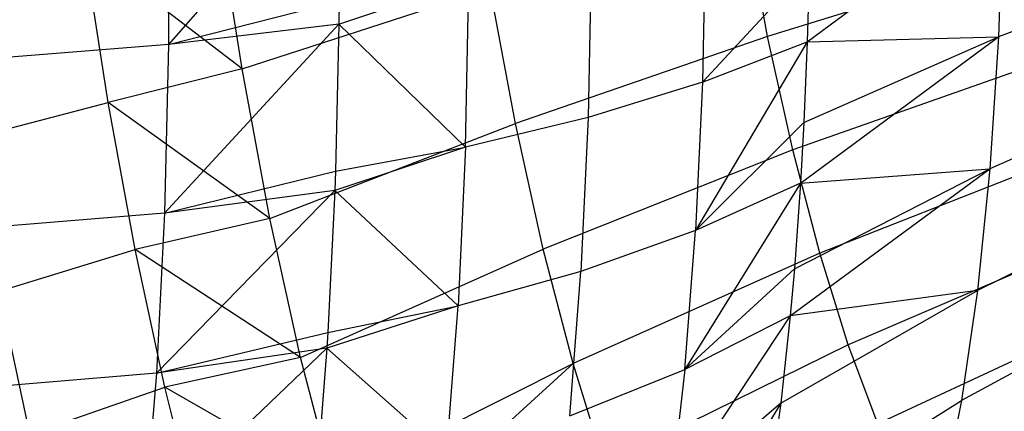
# Model space of a CAD drawing. Extents: x -11.4 to 11.4, y 1.8 to 24.6.
# Tile 143 of 199: x -2.995 to -2.444, y 18.795 to 19.014. Entities that reach past the tile are written whole.
import ezdxf

# ---------------------------------------------------------------- set-up
doc = ezdxf.new("R2010")
doc.units = 0
doc.header["$MEASUREMENT"] = 0
doc.layers.get('0').update_dxf_attribs({"color": 13, "linetype": 'CONTINUOUS'})

# ---------------------------------------------------------------- blocks, each defined once
blk = doc.blocks.new('GRUPUJ_4')
at = {"color": 0}
for p, q in [((8.58825, 17.2662, 3.33686), (8.49314, 17.15829, 3.33466)), ((8.58825, 17.2662, 3.33686), (8.49314, 17.15829, 3.33466)), ((8.49299, 17.25616, 3.3035), (8.49314, 17.15829, 3.33466)), ((8.49299, 17.25616, 3.3035), (8.49314, 17.15829, 3.33466)), ((8.85025, 17.15972, 3.5706), (8.9598, 17.24117, 3.65148)), ((8.85025, 17.15972, 3.5706), (8.9598, 17.24117, 3.65148)), ((8.9598, 17.24117, 3.65148), (8.95712, 17.16255, 3.68967)), ((8.9598, 17.24117, 3.65148), (8.95712, 17.16255, 3.68967)), ((8.53426, 17.14462, 5.05854), (8.52038, 17.23317, 5.09484)), ((8.53426, 17.14462, 5.05854), (8.52038, 17.23317, 5.09484)), ((8.82809, 17.16285, 4.94031), (8.81532, 17.23128, 4.97798)), ((8.82809, 17.16285, 4.94031), (8.81532, 17.23128, 4.97798)), ((8.79347, 17.22436, 3.48318), (8.79172, 17.13717, 3.51978)), ((8.79347, 17.22436, 3.48318), (8.79172, 17.13717, 3.51978)), ((8.45945, 17.12593, 5.08292), (8.4459, 17.21261, 5.11827)), ((8.53426, 17.14462, 5.05854), (8.4459, 17.21261, 5.11827)), ((8.45945, 17.12593, 5.08292), (8.4459, 17.21261, 5.11827)), ((8.53426, 17.14462, 5.05854), (8.4459, 17.21261, 5.11827)), ((8.72963, 17.20804, 3.43655), (8.72782, 17.11749, 3.47456)), ((8.72963, 17.20804, 3.43655), (8.72782, 17.11749, 3.47456)), ((8.97207, 17.20717, 4.91629), (8.82809, 17.16285, 4.94031)), ((8.97207, 17.20717, 4.91629), (8.82809, 17.16285, 4.94031)), ((9.07243, 17.20674, 3.77923), (8.95712, 17.16255, 3.68967)), ((9.07243, 17.20674, 3.77923), (8.95712, 17.16255, 3.68967)), ((8.85136, 17.20158, 3.55176), (8.79172, 17.13717, 3.51978)), ((8.85136, 17.20158, 3.55176), (8.79172, 17.13717, 3.51978)), ((8.85136, 17.20158, 3.55176), (8.85025, 17.15972, 3.5706)), ((8.85136, 17.20158, 3.55176), (8.85025, 17.15972, 3.5706)), ((8.53426, 17.14462, 5.05854), (8.67305, 17.18967, 5.01405)), ((8.53426, 17.14462, 5.05854), (8.67305, 17.18967, 5.01405)), ((8.5884, 17.16965, 3.3676), (8.66107, 17.19406, 3.3963)), ((8.5884, 17.16965, 3.3676), (8.66107, 17.19406, 3.3963)), ((8.6592, 17.10089, 3.4354), (8.66107, 17.19406, 3.3963)), ((8.6592, 17.10089, 3.4354), (8.66107, 17.19406, 3.3963)), ((8.68717, 17.11406, 4.97243), (8.67305, 17.18967, 5.01405)), ((8.68717, 17.11406, 4.97243), (8.67305, 17.18967, 5.01405)), ((8.49314, 17.15829, 3.33466), (8.58851, 17.18255, 3.36286)), ((8.49314, 17.15829, 3.33466), (8.58851, 17.18255, 3.36286)), ((8.58851, 17.18255, 3.36286), (8.5884, 17.16965, 3.3676)), ((8.58851, 17.18255, 3.36286), (8.5884, 17.16965, 3.3676)), ((8.5884, 17.16965, 3.3676), (8.49094, 17.06414, 3.37563)), ((8.5884, 17.16965, 3.3676), (8.49094, 17.06414, 3.37563)), ((8.5884, 17.16965, 3.3676), (8.49314, 17.15829, 3.33466)), ((8.5884, 17.16965, 3.3676), (8.49314, 17.15829, 3.33466)), ((8.5884, 17.16965, 3.3676), (8.58661, 17.08756, 3.40273)), ((8.5884, 17.16965, 3.3676), (8.58661, 17.08756, 3.40273)), ((8.5884, 17.16965, 3.3676), (8.6592, 17.10089, 3.4354)), ((8.5884, 17.16965, 3.3676), (8.6592, 17.10089, 3.4354)), ((8.82809, 17.16285, 4.94031), (8.68717, 17.11406, 4.97243)), ((8.82809, 17.16285, 4.94031), (8.68717, 17.11406, 4.97243)), ((8.84211, 17.09936, 4.89517), (8.82809, 17.16285, 4.94031)), ((8.84211, 17.09936, 4.89517), (8.82809, 17.16285, 4.94031)), ((8.8465, 17.08073, 3.61389), (8.95712, 17.16255, 3.68967)), ((8.8465, 17.08073, 3.61389), (8.95712, 17.16255, 3.68967)), ((8.84839, 17.11464, 3.594), (8.95712, 17.16255, 3.68967)), ((8.84839, 17.11464, 3.594), (8.95712, 17.16255, 3.68967)), ((8.85025, 17.15972, 3.5706), (8.95712, 17.16255, 3.68967)), ((8.85025, 17.15972, 3.5706), (8.95712, 17.16255, 3.68967)), ((8.95712, 17.16255, 3.68967), (8.95229, 17.08876, 3.73634)), ((8.95712, 17.16255, 3.68967), (8.95229, 17.08876, 3.73634)), ((8.49314, 17.15829, 3.33466), (8.3948, 17.15047, 3.31106)), ((8.49314, 17.15829, 3.33466), (8.3948, 17.15047, 3.31106)), ((8.49314, 17.15829, 3.33466), (8.49094, 17.06414, 3.37563)), ((8.49314, 17.15829, 3.33466), (8.49094, 17.06414, 3.37563)), ((8.85025, 17.15972, 3.5706), (8.78779, 17.0543, 3.5652)), ((8.85025, 17.15972, 3.5706), (8.78779, 17.0543, 3.5652)), ((8.79172, 17.13717, 3.51978), (8.85025, 17.15972, 3.5706)), ((8.79172, 17.13717, 3.51978), (8.85025, 17.15972, 3.5706)), ((8.85025, 17.15972, 3.5706), (8.84839, 17.11464, 3.594)), ((8.85025, 17.15972, 3.5706), (8.84839, 17.11464, 3.594)), ((8.9848, 17.14954, 4.87532), (8.84211, 17.09936, 4.89517)), ((8.9848, 17.14954, 4.87532), (8.84211, 17.09936, 4.89517)), ((8.53426, 17.14462, 5.05854), (8.45945, 17.12593, 5.08292)), ((8.53426, 17.14462, 5.05854), (8.45945, 17.12593, 5.08292)), ((8.54987, 17.06101, 5.01251), (8.53426, 17.14462, 5.05854)), ((8.54987, 17.06101, 5.01251), (8.53426, 17.14462, 5.05854)), ((9.06807, 17.13994, 3.82147), (8.95229, 17.08876, 3.73634)), ((9.06807, 17.13994, 3.82147), (8.95229, 17.08876, 3.73634)), ((8.79172, 17.13717, 3.51978), (8.72782, 17.11749, 3.47456)), ((8.79172, 17.13717, 3.51978), (8.72782, 17.11749, 3.47456)), ((8.79172, 17.13717, 3.51978), (8.78779, 17.0543, 3.5652)), ((8.79172, 17.13717, 3.51978), (8.78779, 17.0543, 3.5652)), ((8.38273, 17.10582, 5.09797), (8.45945, 17.12593, 5.08292)), ((8.38273, 17.10582, 5.09797), (8.45945, 17.12593, 5.08292)), ((8.47458, 17.04371, 5.0387), (8.45945, 17.12593, 5.08292)), ((8.54987, 17.06101, 5.01251), (8.45945, 17.12593, 5.08292)), ((8.47458, 17.04371, 5.0387), (8.45945, 17.12593, 5.08292)), ((8.54987, 17.06101, 5.01251), (8.45945, 17.12593, 5.08292)), ((8.54987, 17.06101, 5.01251), (8.68717, 17.11406, 4.97243)), ((8.54987, 17.06101, 5.01251), (8.68717, 17.11406, 4.97243)), ((8.72782, 17.11749, 3.47456), (8.6592, 17.10089, 3.4354)), ((8.72782, 17.11749, 3.47456), (8.6592, 17.10089, 3.4354)), ((8.70266, 17.04392, 4.92256), (8.68717, 17.11406, 4.97243)), ((8.70266, 17.04392, 4.92256), (8.68717, 17.11406, 4.97243)), ((8.72782, 17.11749, 3.47456), (8.72374, 17.03143, 3.52173)), ((8.72782, 17.11749, 3.47456), (8.72374, 17.03143, 3.52173)), ((8.78779, 17.0543, 3.5652), (8.84839, 17.11464, 3.594)), ((8.78779, 17.0543, 3.5652), (8.84839, 17.11464, 3.594)), ((8.84839, 17.11464, 3.594), (8.8465, 17.08073, 3.61389)), ((8.84839, 17.11464, 3.594), (8.8465, 17.08073, 3.61389)), ((8.6592, 17.10089, 3.4354), (8.58623, 17.07676, 3.40802)), ((8.6592, 17.10089, 3.4354), (8.58623, 17.07676, 3.40802)), ((8.58661, 17.08756, 3.40273), (8.6592, 17.10089, 3.4354)), ((8.58661, 17.08756, 3.40273), (8.6592, 17.10089, 3.4354)), ((8.6592, 17.10089, 3.4354), (8.65501, 17.01235, 3.48394)), ((8.6592, 17.10089, 3.4354), (8.65501, 17.01235, 3.48394)), ((8.84211, 17.09936, 4.89517), (8.70266, 17.04392, 4.92256)), ((8.84211, 17.09936, 4.89517), (8.70266, 17.04392, 4.92256)), ((8.8572, 17.04163, 4.84316), (8.84211, 17.09936, 4.89517)), ((8.8572, 17.04163, 4.84316), (8.84211, 17.09936, 4.89517)), ((8.99849, 17.09714, 4.8281), (8.8572, 17.04163, 4.84316)), ((8.99849, 17.09714, 4.8281), (8.8572, 17.04163, 4.84316)), ((8.49094, 17.06414, 3.37563), (8.58661, 17.08756, 3.40273)), ((8.49094, 17.06414, 3.37563), (8.58661, 17.08756, 3.40273)), ((8.58661, 17.08756, 3.40273), (8.58623, 17.07676, 3.40802)), ((8.58661, 17.08756, 3.40273), (8.58623, 17.07676, 3.40802)), ((8.84072, 17.00677, 3.66511), (8.95229, 17.08876, 3.73634)), ((8.84072, 17.00677, 3.66511), (8.95229, 17.08876, 3.73634)), ((8.84306, 17.03303, 3.64561), (8.95229, 17.08876, 3.73634)), ((8.84306, 17.03303, 3.64561), (8.95229, 17.08876, 3.73634)), ((8.8465, 17.08073, 3.61389), (8.95229, 17.08876, 3.73634)), ((8.8465, 17.08073, 3.61389), (8.95229, 17.08876, 3.73634)), ((8.95229, 17.08876, 3.73634), (8.94539, 17.02075, 3.79088)), ((8.95229, 17.08876, 3.73634), (8.94539, 17.02075, 3.79088)), ((8.8465, 17.08073, 3.61389), (8.78173, 16.97671, 3.61894)), ((8.8465, 17.08073, 3.61389), (8.78173, 16.97671, 3.61894)), ((8.8465, 17.08073, 3.61389), (8.78779, 17.0543, 3.5652)), ((8.8465, 17.08073, 3.61389), (8.78779, 17.0543, 3.5652)), ((8.8465, 17.08073, 3.61389), (8.84306, 17.03303, 3.64561)), ((8.8465, 17.08073, 3.61389), (8.84306, 17.03303, 3.64561)), ((8.58623, 17.07676, 3.40802), (8.48642, 16.97472, 3.42596)), ((8.58623, 17.07676, 3.40802), (8.48642, 16.97472, 3.42596)), ((8.58623, 17.07676, 3.40802), (8.49094, 17.06414, 3.37563)), ((8.58623, 17.07676, 3.40802), (8.49094, 17.06414, 3.37563)), ((8.58623, 17.07676, 3.40802), (8.58233, 16.99728, 3.45222)), ((8.58623, 17.07676, 3.40802), (8.58233, 16.99728, 3.45222)), ((8.58623, 17.07676, 3.40802), (8.65501, 17.01235, 3.48394)), ((8.58623, 17.07676, 3.40802), (8.65501, 17.01235, 3.48394)), ((9.06182, 17.07839, 3.87084), (8.94539, 17.02075, 3.79088)), ((9.06182, 17.07839, 3.87084), (8.94539, 17.02075, 3.79088)), ((8.49094, 17.06414, 3.37563), (8.3926, 17.05605, 3.35214)), ((8.49094, 17.06414, 3.37563), (8.3926, 17.05605, 3.35214)), ((8.49094, 17.06414, 3.37563), (8.48642, 16.97472, 3.42596)), ((8.49094, 17.06414, 3.37563), (8.48642, 16.97472, 3.42596)), ((8.54987, 17.06101, 5.01251), (8.47458, 17.04371, 5.0387)), ((8.54987, 17.06101, 5.01251), (8.47458, 17.04371, 5.0387)), ((8.567, 16.98344, 4.95737), (8.54987, 17.06101, 5.01251)), ((8.567, 16.98344, 4.95737), (8.54987, 17.06101, 5.01251)), ((8.78779, 17.0543, 3.5652), (8.72374, 17.03143, 3.52173)), ((8.78779, 17.0543, 3.5652), (8.72374, 17.03143, 3.52173)), ((8.78173, 16.97671, 3.61894), (8.78779, 17.0543, 3.5652)), ((8.78173, 16.97671, 3.61894), (8.78779, 17.0543, 3.5652)), ((9.01298, 17.05065, 4.77526), (8.87316, 16.99043, 4.78495)), ((9.01298, 17.05065, 4.77526), (8.87316, 16.99043, 4.78495)), ((8.39844, 17.02043, 5.05204), (8.47458, 17.04371, 5.0387)), ((8.39844, 17.02043, 5.05204), (8.47458, 17.04371, 5.0387)), ((8.49112, 16.96688, 4.98608), (8.47458, 17.04371, 5.0387)), ((8.567, 16.98344, 4.95737), (8.47458, 17.04371, 5.0387)), ((8.567, 16.98344, 4.95737), (8.47458, 17.04371, 5.0387)), ((8.49112, 16.96688, 4.98608), (8.47458, 17.04371, 5.0387)), ((8.567, 16.98344, 4.95737), (8.70266, 17.04392, 4.92256)), ((8.567, 16.98344, 4.95737), (8.70266, 17.04392, 4.92256)), ((8.71933, 16.98014, 4.8651), (8.70266, 17.04392, 4.92256)), ((8.71933, 16.98014, 4.8651), (8.70266, 17.04392, 4.92256)), ((8.8572, 17.04163, 4.84316), (8.71933, 16.98014, 4.8651)), ((8.8572, 17.04163, 4.84316), (8.71933, 16.98014, 4.8651)), ((8.87316, 16.99043, 4.78495), (8.8572, 17.04163, 4.84316)), ((8.87316, 16.99043, 4.78495), (8.8572, 17.04163, 4.84316)), ((8.72374, 17.03143, 3.52173), (8.65501, 17.01235, 3.48394)), ((8.72374, 17.03143, 3.52173), (8.65501, 17.01235, 3.48394)), ((8.71744, 16.95084, 3.57754), (8.72374, 17.03143, 3.52173)), ((8.71744, 16.95084, 3.57754), (8.72374, 17.03143, 3.52173)), ((8.84306, 17.03303, 3.64561), (8.78173, 16.97671, 3.61894)), ((8.84306, 17.03303, 3.64561), (8.78173, 16.97671, 3.61894)), ((8.84306, 17.03303, 3.64561), (8.84072, 17.00677, 3.66511)), ((8.84306, 17.03303, 3.64561), (8.84072, 17.00677, 3.66511)), ((8.41562, 16.94064, 4.99739), (8.39844, 17.02043, 5.05204)), ((8.41562, 16.94064, 4.99739), (8.39844, 17.02043, 5.05204)), ((8.83542, 16.95782, 3.70592), (8.94539, 17.02075, 3.79088)), ((8.83542, 16.95782, 3.70592), (8.94539, 17.02075, 3.79088)), ((8.94539, 17.02075, 3.79088), (8.84072, 17.00677, 3.66511)), ((8.94539, 17.02075, 3.79088), (8.84072, 17.00677, 3.66511)), ((9.05378, 17.02287, 3.92668), (8.9365, 16.95941, 3.85257)), ((9.05378, 17.02287, 3.92668), (8.9365, 16.95941, 3.85257)), ((8.94539, 17.02075, 3.79088), (8.9365, 16.95941, 3.85257)), ((8.94539, 17.02075, 3.79088), (8.9365, 16.95941, 3.85257)), ((8.65501, 17.01235, 3.48394), (8.58177, 16.98855, 3.45767)), ((8.65501, 17.01235, 3.48394), (8.58177, 16.98855, 3.45767)), ((8.58233, 16.99728, 3.45222), (8.65501, 17.01235, 3.48394)), ((8.58233, 16.99728, 3.45222), (8.65501, 17.01235, 3.48394)), ((8.64853, 16.92945, 3.54135), (8.65501, 17.01235, 3.48394)), ((8.64853, 16.92945, 3.54135), (8.65501, 17.01235, 3.48394)), ((9.02806, 17.01069, 4.71748), (8.88977, 16.94641, 4.7213)), ((9.02806, 17.01069, 4.71748), (8.88977, 16.94641, 4.7213)), ((8.84072, 17.00677, 3.66511), (8.7736, 16.90526, 3.68037)), ((8.84072, 17.00677, 3.66511), (8.7736, 16.90526, 3.68037)), ((8.84072, 17.00677, 3.66511), (8.78173, 16.97671, 3.61894)), ((8.84072, 17.00677, 3.66511), (8.78173, 16.97671, 3.61894)), ((8.84072, 17.00677, 3.66511), (8.83542, 16.95782, 3.70592)), ((8.84072, 17.00677, 3.66511), (8.83542, 16.95782, 3.70592)), ((8.48642, 16.97472, 3.42596), (8.58233, 16.99728, 3.45222)), ((8.48642, 16.97472, 3.42596), (8.58233, 16.99728, 3.45222)), ((8.58233, 16.99728, 3.45222), (8.58177, 16.98855, 3.45767)), ((8.58233, 16.99728, 3.45222), (8.58177, 16.98855, 3.45767)), ((8.58177, 16.98855, 3.45767), (8.47963, 16.89104, 3.4851)), ((8.58177, 16.98855, 3.45767), (8.47963, 16.89104, 3.4851)), ((8.58177, 16.98855, 3.45767), (8.48642, 16.97472, 3.42596)), ((8.58177, 16.98855, 3.45767), (8.48642, 16.97472, 3.42596)), ((8.58177, 16.98855, 3.45767), (8.57572, 16.91274, 3.51075)), ((8.58177, 16.98855, 3.45767), (8.57572, 16.91274, 3.51075)), ((8.64853, 16.92945, 3.54135), (8.58177, 16.98855, 3.45767)), ((8.64853, 16.92945, 3.54135), (8.58177, 16.98855, 3.45767)), ((8.87316, 16.99043, 4.78495), (8.73696, 16.92357, 4.80079)), ((8.87316, 16.99043, 4.78495), (8.73696, 16.92357, 4.80079)), ((8.88977, 16.94641, 4.7213), (8.87316, 16.99043, 4.78495)), ((8.88977, 16.94641, 4.7213), (8.87316, 16.99043, 4.78495)), ((8.567, 16.98344, 4.95737), (8.49112, 16.96688, 4.98608)), ((8.567, 16.98344, 4.95737), (8.49112, 16.96688, 4.98608)), ((8.58544, 16.91292, 4.89382), (8.567, 16.98344, 4.95737)), ((8.58544, 16.91292, 4.89382), (8.567, 16.98344, 4.95737)), ((8.58544, 16.91292, 4.89382), (8.71933, 16.98014, 4.8651)), ((8.58544, 16.91292, 4.89382), (8.71933, 16.98014, 4.8651)), ((8.59855, 16.86959, 4.84638), (8.71933, 16.98014, 4.8651)), ((8.59855, 16.86959, 4.84638), (8.71933, 16.98014, 4.8651)), ((8.73696, 16.92357, 4.80079), (8.71933, 16.98014, 4.8651)), ((8.73696, 16.92357, 4.80079), (8.71933, 16.98014, 4.8651)), ((8.48642, 16.97472, 3.42596), (8.38807, 16.96639, 3.40261)), ((8.48642, 16.97472, 3.42596), (8.38807, 16.96639, 3.40261)), ((8.48642, 16.97472, 3.42596), (8.47963, 16.89104, 3.4851)), ((8.48642, 16.97472, 3.42596), (8.47963, 16.89104, 3.4851)), ((8.71744, 16.95084, 3.57754), (8.78173, 16.97671, 3.61894)), ((8.71744, 16.95084, 3.57754), (8.78173, 16.97671, 3.61894)), ((8.78173, 16.97671, 3.61894), (8.7736, 16.90526, 3.68037)), ((8.78173, 16.97671, 3.61894), (8.7736, 16.90526, 3.68037)), ((8.41562, 16.94064, 4.99739), (8.49112, 16.96688, 4.98608)), ((8.41562, 16.94064, 4.99739), (8.49112, 16.96688, 4.98608)), ((8.50888, 16.89631, 4.92568), (8.49112, 16.96688, 4.98608)), ((8.58544, 16.91292, 4.89382), (8.49112, 16.96688, 4.98608)), ((8.58544, 16.91292, 4.89382), (8.49112, 16.96688, 4.98608)), ((8.50888, 16.89631, 4.92568), (8.49112, 16.96688, 4.98608)), ((8.82559, 16.89, 3.77414), (8.9365, 16.95941, 3.85257)), ((8.82559, 16.89, 3.77414), (8.9365, 16.95941, 3.85257)), ((8.9365, 16.95941, 3.85257), (8.92574, 16.90555, 3.92062)), ((8.9365, 16.95941, 3.85257), (8.92574, 16.90555, 3.92062)), ((8.83542, 16.95782, 3.70592), (8.76349, 16.84077, 3.7488)), ((8.83542, 16.95782, 3.70592), (8.76349, 16.84077, 3.7488)), ((8.83542, 16.95782, 3.70592), (8.7736, 16.90526, 3.68037)), ((8.83542, 16.95782, 3.70592), (8.7736, 16.90526, 3.68037)), ((8.83542, 16.95782, 3.70592), (8.82559, 16.89, 3.77414)), ((8.83542, 16.95782, 3.70592), (8.82559, 16.89, 3.77414))]:
    blk.add_line(p, q, dxfattribs=at)
blk = doc.blocks.new('SATELLITE_M_ZWIS-11230-112')
at = {"color": 0}
blk.add_blockref('GRUPUJ_4', (-11.40464, 1.84184, 0.62927), dxfattribs=at)

msp = doc.modelspace()

# ---------------------------------------------------------------- block references
at = {"color": 0}
msp.add_blockref('SATELLITE_M_ZWIS-11230-112', (0, 0), dxfattribs=at)

doc.saveas('drawing.dxf')
